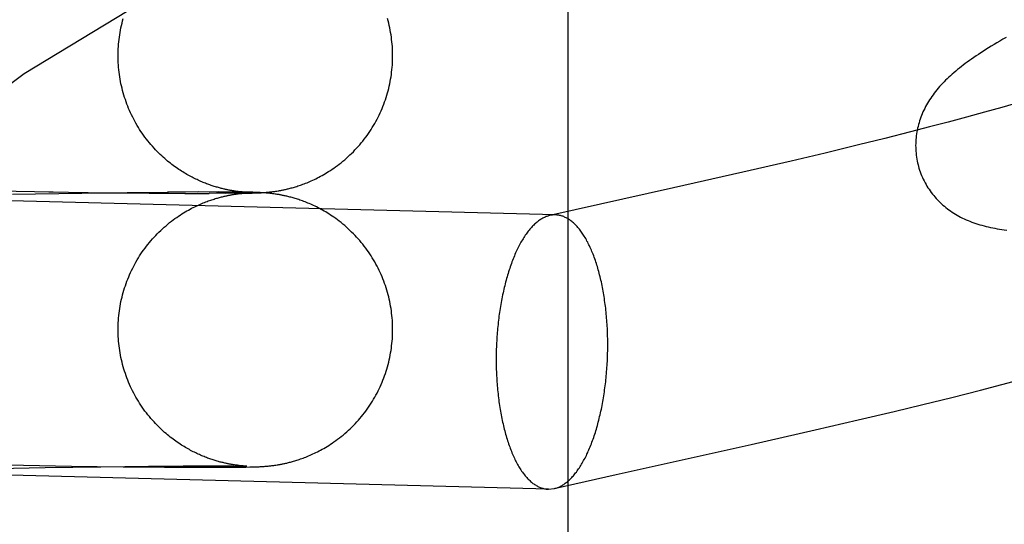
# Model space of a CAD drawing. Header units: inches. Extents: x 0 to 268, y 0 to 174.
# Tile 29 of 79: x 86.1928 to 86.3327, y 88.5617 to 88.6334. Entities that reach past the tile are written whole.
import ezdxf

# ---------------------------------------------------------------- set-up
doc = ezdxf.new("R2010")
doc.units = ezdxf.units.IN
doc.header["$LTSCALE"] = 14.749625
doc.header["$MEASUREMENT"] = 0
doc.linetypes.add('HIDDEN', pattern=[0.2, 0.1, -0.1])
doc.layers.add('DEFAULT_2', color=8, linetype='HIDDEN')

msp = doc.modelspace()

# ---------------------------------------------------------------- linework, layer by layer
at = {"layer": 'DEFAULT_2', "color": 8, "linetype": 'HIDDEN'}
for p, q in [((86.27076, 87.96113), (86.27076, 88.70418)), ((86.33235, 88.62098), (86.32987, 88.62028)), ((86.32733, 88.61958), (86.32474, 88.61888)), ((86.32987, 88.62028), (86.32733, 88.61958)), ((86.32209, 88.61819), (86.31939, 88.61749)), ((86.32474, 88.61888), (86.32209, 88.61819)), ((86.31939, 88.61749), (86.31573, 88.61656)), ((86.31199, 88.61563), (86.30724, 88.61448)), ((86.31573, 88.61656), (86.31199, 88.61563)), ((86.30724, 88.61448), (86.30241, 88.61334)), ((86.30241, 88.61334), (86.29556, 88.61176)), ((86.29556, 88.61176), (86.2857, 88.60952)), ((86.26895, 88.60568), (86.06153, 88.61106)), ((86.1879, 88.60914), (86.19758, 88.60897)), ((86.1918, 88.60864), (86.20164, 88.6088)), ((86.19695, 88.60896), (86.20537, 88.60885)), ((86.20087, 88.6088), (86.20889, 88.60889)), ((86.20479, 88.60885), (86.21147, 88.60879)), ((86.20811, 88.60889), (86.21397, 88.60893)), ((86.21122, 88.60878), (86.21638, 88.60876)), ((86.21818, 88.60895), (86.21384, 88.60894)), ((86.2163, 88.60875), (86.21975, 88.60875)), ((86.22102, 88.60895), (86.2181, 88.60894)), ((86.22212, 88.60875), (86.21974, 88.60876)), ((86.22286, 88.60894), (86.22081, 88.60894)), ((86.22363, 88.60877), (86.22193, 88.60876)), ((86.22414, 88.60893), (86.22263, 88.60893)), ((86.22302, 88.60857), (86.22318, 88.6086)), ((86.22318, 88.6086), (86.22333, 88.60862)), ((86.22337, 88.60907), (86.22323, 88.6091)), ((86.22484, 88.60878), (86.22328, 88.60877)), ((86.22333, 88.60862), (86.22347, 88.60864)), ((86.22351, 88.60905), (86.22337, 88.60907)), ((86.22347, 88.60864), (86.2236, 88.60866)), ((86.22364, 88.60904), (86.22351, 88.60905)), ((86.2236, 88.60866), (86.22373, 88.60868)), ((86.22498, 88.60892), (86.22363, 88.60892)), ((86.22377, 88.60902), (86.22364, 88.60904)), ((86.22373, 88.60868), (86.22385, 88.60869)), ((86.22389, 88.609), (86.22377, 88.60902)), ((86.22385, 88.60869), (86.22397, 88.60871)), ((86.22401, 88.60899), (86.22389, 88.609)), ((86.22397, 88.60871), (86.22408, 88.60872)), ((86.22412, 88.60898), (86.22401, 88.60899)), ((86.22455, 88.60879), (86.22408, 88.60878)), ((86.22408, 88.60872), (86.22419, 88.60873)), ((86.22422, 88.60897), (86.22412, 88.60898)), ((86.22419, 88.60873), (86.2243, 88.60874)), ((86.22432, 88.60896), (86.22422, 88.60897)), ((86.2243, 88.60874), (86.2244, 88.60875)), ((86.22442, 88.60895), (86.22432, 88.60896)), ((86.22432, 88.60892), (86.2247, 88.60891)), ((86.2244, 88.60875), (86.22449, 88.60876)), ((86.22451, 88.60894), (86.22442, 88.60895)), ((86.22449, 88.60876), (86.22458, 88.60877)), ((86.22459, 88.60893), (86.22451, 88.60894)), ((86.22484, 88.6088), (86.22455, 88.60879)), ((86.22458, 88.60877), (86.22466, 88.60877)), ((86.22467, 88.60893), (86.22459, 88.60893)), ((86.22466, 88.60877), (86.22473, 88.60878)), ((86.22474, 88.60892), (86.22467, 88.60893)), ((86.2247, 88.60891), (86.22491, 88.6089)), ((86.22473, 88.60878), (86.22483, 88.60879)), ((86.22483, 88.60891), (86.22474, 88.60892)), ((86.22491, 88.60891), (86.22483, 88.60891)), ((86.22483, 88.60879), (86.22489, 88.60879)), ((86.225, 88.6088), (86.22484, 88.6088)), ((86.22484, 88.60878), (86.22545, 88.60879)), ((86.22498, 88.6089), (86.22491, 88.60891)), ((86.22491, 88.6089), (86.22504, 88.6089)), ((86.22491, 88.60879), (86.22498, 88.6088)), ((86.22553, 88.60891), (86.22498, 88.60892)), ((86.22503, 88.6089), (86.22498, 88.6089)), ((86.22498, 88.6088), (86.22503, 88.6088)), ((86.22508, 88.6088), (86.225, 88.6088)), ((86.22508, 88.6089), (86.22503, 88.6089)), ((86.22504, 88.6089), (86.22508, 88.6089)), ((86.22511, 88.6088), (86.22508, 88.6088)), ((86.2251, 88.6089), (86.2251, 88.6089)), ((86.22511, 88.6089), (86.2251, 88.6089)), ((86.22545, 88.60879), (86.22587, 88.6088)), ((86.22593, 88.6089), (86.22553, 88.60891)), ((86.22587, 88.6088), (86.2262, 88.60881)), ((86.22624, 88.60889), (86.22593, 88.6089)), ((86.2262, 88.60881), (86.22643, 88.60882)), ((86.22649, 88.60888), (86.22624, 88.60889)), ((86.22643, 88.60882), (86.22663, 88.60883)), ((86.2267, 88.60887), (86.22649, 88.60888)), ((86.22663, 88.60883), (86.22682, 88.60883)), ((86.22686, 88.60887), (86.2267, 88.60887)), ((86.22682, 88.60883), (86.22697, 88.60884)), ((86.22701, 88.60886), (86.22686, 88.60887)), ((86.22697, 88.60884), (86.22714, 88.60885)), ((86.22718, 88.60885), (86.22701, 88.60886)), ((86.22714, 88.60885), (86.22726, 88.60886)), ((86.2273, 88.60884), (86.22718, 88.60885)), ((86.22726, 88.60886), (86.22739, 88.60886)), ((86.22744, 88.60883), (86.2273, 88.60884)), ((86.22739, 88.60886), (86.22753, 88.60887)), ((86.22758, 88.60882), (86.22744, 88.60883)), ((86.22753, 88.60887), (86.22768, 88.60888)), ((86.22769, 88.60882), (86.22758, 88.60882)), ((86.22768, 88.60888), (86.22778, 88.60889)), ((86.22779, 88.60881), (86.22769, 88.60882)), ((86.22778, 88.60889), (86.22789, 88.6089)), ((86.22791, 88.6088), (86.22779, 88.60881)), ((86.22789, 88.6089), (86.228, 88.60891)), ((86.22803, 88.60879), (86.22791, 88.6088)), ((86.228, 88.60891), (86.22812, 88.60892)), ((86.22815, 88.60878), (86.22803, 88.60879)), ((86.22812, 88.60892), (86.22825, 88.60893)), ((86.22828, 88.60876), (86.22815, 88.60878)), ((86.22825, 88.60893), (86.22838, 88.60895)), ((86.22841, 88.60875), (86.22828, 88.60876)), ((86.22838, 88.60895), (86.22851, 88.60896)), ((86.22854, 88.60873), (86.22841, 88.60875)), ((86.22851, 88.60896), (86.22864, 88.60898)), ((86.22867, 88.60872), (86.22854, 88.60873)), ((86.22864, 88.60898), (86.22878, 88.609)), ((86.22881, 88.6087), (86.22867, 88.60872)), ((86.22878, 88.609), (86.22892, 88.60902)), ((86.22895, 88.60868), (86.22881, 88.6087)), ((86.22892, 88.60902), (86.22907, 88.60904)), ((86.2291, 88.60866), (86.22895, 88.60868)), ((86.22907, 88.60904), (86.22922, 88.60906)), ((86.22925, 88.60864), (86.2291, 88.60866)), ((86.22922, 88.60906), (86.22938, 88.60908)), ((86.22938, 88.60908), (86.22955, 88.60911)), ((86.2857, 88.60952), (86.26814, 88.6056)), ((86.26895, 88.60568), (86.26814, 88.6056)), ((86.33234, 88.58157), (86.33536, 88.58237)), ((86.32523, 88.57975), (86.3293, 88.58078)), ((86.3293, 88.58078), (86.33234, 88.58157)), ((86.32115, 88.57874), (86.32523, 88.57975)), ((86.31194, 88.57654), (86.31705, 88.57775)), ((86.31705, 88.57775), (86.32115, 88.57874)), ((86.30582, 88.57512), (86.31194, 88.57654)), ((86.29675, 88.57306), (86.30582, 88.57512)), ((86.26794, 88.5667), (86.06052, 88.57207)), ((86.27755, 88.56877), (86.29675, 88.57306)), ((86.18653, 88.56958), (86.19643, 88.56978)), ((86.19112, 88.57014), (86.20021, 88.56998)), ((86.19643, 88.56978), (86.20436, 88.5699)), ((86.20021, 88.56998), (86.20754, 88.56988)), ((86.20436, 88.5699), (86.21113, 88.56997)), ((86.20754, 88.56988), (86.2134, 88.56983)), ((86.21113, 88.56997), (86.21603, 88.57001)), ((86.2134, 88.56983), (86.21783, 88.56982)), ((86.21603, 88.57001), (86.21952, 88.57001)), ((86.21783, 88.56982), (86.22082, 88.56982)), ((86.21952, 88.57001), (86.22182, 88.57001)), ((86.22082, 88.56982), (86.22281, 88.56983)), ((86.22182, 88.57001), (86.22321, 88.57)), ((86.22281, 88.56983), (86.22408, 88.56984)), ((86.22336, 88.57014), (86.22321, 88.57017)), ((86.22321, 88.57), (86.22404, 88.56999)), ((86.2235, 88.57012), (86.22336, 88.57014)), ((86.22363, 88.5701), (86.2235, 88.57012)), ((86.22376, 88.57009), (86.22363, 88.5701)), ((86.22388, 88.57007), (86.22376, 88.57009)), ((86.224, 88.57006), (86.22388, 88.57007)), ((86.22411, 88.57004), (86.224, 88.57006)), ((86.22404, 88.56999), (86.22453, 88.56998)), ((86.22408, 88.56984), (86.22494, 88.56985)), ((86.22422, 88.57003), (86.22411, 88.57004)), ((86.22432, 88.57002), (86.22422, 88.57003)), ((86.22441, 88.57001), (86.22432, 88.57002)), ((86.2245, 88.57001), (86.22441, 88.57001)), ((86.22458, 88.57), (86.2245, 88.57001)), ((86.22453, 88.56998), (86.22481, 88.56997)), ((86.22466, 88.56999), (86.22458, 88.57)), ((86.22477, 88.56998), (86.22466, 88.56999)), ((86.22486, 88.56998), (86.22477, 88.56998)), ((86.22481, 88.56997), (86.22497, 88.56997)), ((86.22493, 88.56997), (86.22486, 88.56998)), ((86.225, 88.56997), (86.22493, 88.56997)), ((86.22494, 88.56985), (86.22553, 88.56986)), ((86.22505, 88.56997), (86.225, 88.56997)), ((86.22509, 88.56996), (86.22505, 88.56997)), ((86.22511, 88.56996), (86.22511, 88.56996)), ((86.22553, 88.56986), (86.22593, 88.56987)), ((86.22593, 88.56987), (86.22622, 88.56988)), ((86.22622, 88.56988), (86.22645, 88.56988)), ((86.22645, 88.56988), (86.22664, 88.56989)), ((86.22664, 88.56989), (86.22683, 88.5699)), ((86.22683, 88.5699), (86.22699, 88.56991)), ((86.22699, 88.56991), (86.22715, 88.56992)), ((86.22715, 88.56992), (86.22728, 88.56992)), ((86.22728, 88.56992), (86.22741, 88.56993)), ((86.22741, 88.56993), (86.22755, 88.56994)), ((86.22755, 88.56994), (86.22769, 88.56995)), ((86.22769, 88.56995), (86.2278, 88.56996)), ((86.2278, 88.56996), (86.22791, 88.56997)), ((86.22791, 88.56997), (86.22802, 88.56998)), ((86.22802, 88.56998), (86.22814, 88.56999)), ((86.22814, 88.56999), (86.22826, 88.57)), ((86.22826, 88.57), (86.22839, 88.57002)), ((86.22839, 88.57002), (86.22853, 88.57003)), ((86.22853, 88.57003), (86.22866, 88.57005)), ((86.22866, 88.57005), (86.2288, 88.57007)), ((86.2288, 88.57007), (86.22894, 88.57008)), ((86.22894, 88.57008), (86.22909, 88.57011)), ((86.22909, 88.57011), (86.22924, 88.57013)), ((86.22924, 88.57013), (86.2294, 88.57015)), ((86.2294, 88.57015), (86.22957, 88.57018)), ((86.26876, 88.56678), (86.27755, 88.56877)), ((86.26794, 88.5667), (86.26876, 88.56678))]:
    msp.add_line(p, q, dxfattribs=at)
for points in [[(86.20681, 88.62832), (86.20681, 88.62863), (86.20682, 88.62896), (86.20683, 88.6293), (86.20685, 88.62963), (86.20688, 88.62997), (86.20691, 88.6303), (86.20695, 88.63064), (86.20699, 88.63097), (86.20704, 88.6313), (86.20709, 88.63163), (86.20716, 88.63196), (86.20722, 88.63229), (86.20729, 88.63262), (86.20737, 88.63295), (86.20745, 88.63327), (86.20754, 88.6336)], [(86.24581, 88.62832), (86.24581, 88.62863), (86.2458, 88.62896), (86.24579, 88.6293), (86.24577, 88.62964), (86.24574, 88.62997), (86.24571, 88.63031), (86.24567, 88.63064), (86.24563, 88.63097), (86.24558, 88.63131), (86.24552, 88.63164), (86.24546, 88.63197), (86.2454, 88.6323), (86.24533, 88.63263), (86.24525, 88.63296), (86.24517, 88.63328), (86.24508, 88.63361)], [(86.33296, 88.63092), (86.33251, 88.63066), (86.33207, 88.6304), (86.33165, 88.63015), (86.33124, 88.62991), (86.33085, 88.62967), (86.33046, 88.62943), (86.33009, 88.6292), (86.32973, 88.62897), (86.32937, 88.62874), (86.32903, 88.62851), (86.3287, 88.62829), (86.32837, 88.62807), (86.32806, 88.62785), (86.32775, 88.62763), (86.32745, 88.62741), (86.32716, 88.6272), (86.32688, 88.62698), (86.3266, 88.62677), (86.32633, 88.62656), (86.32606, 88.62634), (86.3258, 88.62613), (86.32555, 88.62591)], [(86.22323, 88.6091), (86.22307, 88.60912), (86.22299, 88.60914), (86.2229, 88.60915), (86.22281, 88.60917), (86.22272, 88.60918), (86.22263, 88.6092), (86.22253, 88.60922), (86.22242, 88.60924), (86.22232, 88.60926), (86.22221, 88.60929), (86.22209, 88.60931), (86.22198, 88.60934), (86.22186, 88.60937), (86.22173, 88.6094), (86.2216, 88.60943), (86.22147, 88.60946), (86.22134, 88.60949), (86.2212, 88.60953), (86.22106, 88.60957), (86.22092, 88.60961), (86.22078, 88.60965), (86.22063, 88.6097), (86.22048, 88.60974), (86.22033, 88.60979), (86.22017, 88.60984), (86.22002, 88.60989), (86.21986, 88.60995), (86.2197, 88.61), (86.21954, 88.61006), (86.21938, 88.61012), (86.21921, 88.61019), (86.21904, 88.61025), (86.21888, 88.61032), (86.21871, 88.61039), (86.21854, 88.61046), (86.21837, 88.61054), (86.21819, 88.61062), (86.21802, 88.6107), (86.21784, 88.61078), (86.21766, 88.61087), (86.21749, 88.61096), (86.21731, 88.61105), (86.21712, 88.61115), (86.21694, 88.61124), (86.21676, 88.61135), (86.21657, 88.61145), (86.21638, 88.61156), (86.2162, 88.61167), (86.21601, 88.61179), (86.21582, 88.61191), (86.21562, 88.61203), (86.21543, 88.61216), (86.21524, 88.61229), (86.21504, 88.61243), (86.21484, 88.61257), (86.21464, 88.61272), (86.21444, 88.61287), (86.21424, 88.61303), (86.21404, 88.61319), (86.21384, 88.61335), (86.21364, 88.61352), (86.21343, 88.6137), (86.21322, 88.61389), (86.21301, 88.61408), (86.2128, 88.61428), (86.21258, 88.61449), (86.21236, 88.61471), (86.21214, 88.61495), (86.21191, 88.61519), (86.21169, 88.61544), (86.21147, 88.61569), (86.21125, 88.61595), (86.21104, 88.61621), (86.21084, 88.61647), (86.21063, 88.61674), (86.21044, 88.61701), (86.21024, 88.61729), (86.21005, 88.61757), (86.20987, 88.61785), (86.20969, 88.61813), (86.20952, 88.61842), (86.20935, 88.61871), (86.20919, 88.619), (86.20903, 88.6193), (86.20888, 88.6196), (86.20873, 88.6199), (86.20858, 88.62021), (86.20845, 88.62051), (86.20831, 88.62082), (86.20819, 88.62113), (86.20807, 88.62144), (86.20795, 88.62176), (86.20784, 88.62208), (86.20773, 88.6224), (86.20763, 88.62272), (86.20754, 88.62304), (86.20745, 88.62336), (86.20737, 88.62369), (86.20729, 88.62402), (86.20722, 88.62434), (86.20716, 88.62467), (86.20709, 88.625), (86.20704, 88.62533), (86.20699, 88.62567), (86.20695, 88.626), (86.20691, 88.62633), (86.20688, 88.62667), (86.20685, 88.627), (86.20683, 88.62734), (86.20682, 88.62767), (86.20681, 88.62801), (86.20681, 88.62832)], [(86.22955, 88.60911), (86.22964, 88.60913), (86.22973, 88.60914), (86.22983, 88.60916), (86.22993, 88.60918), (86.23003, 88.6092), (86.23014, 88.60922), (86.23025, 88.60924), (86.23036, 88.60927), (86.23048, 88.60929), (86.2306, 88.60932), (86.23073, 88.60935), (86.23086, 88.60938), (86.23099, 88.60941), (86.23113, 88.60945), (86.23127, 88.60948), (86.23141, 88.60952), (86.23156, 88.60956), (86.23171, 88.6096), (86.23187, 88.60965), (86.23202, 88.6097), (86.23219, 88.60975), (86.23235, 88.6098), (86.23252, 88.60986), (86.2327, 88.60992), (86.23288, 88.60998), (86.23307, 88.61005), (86.23326, 88.61012), (86.23345, 88.6102), (86.23365, 88.61027), (86.23385, 88.61036), (86.23405, 88.61044), (86.23426, 88.61054), (86.23447, 88.61063), (86.23469, 88.61073), (86.2349, 88.61084), (86.23512, 88.61094), (86.23534, 88.61106), (86.23557, 88.61118), (86.23579, 88.6113), (86.23602, 88.61143), (86.23625, 88.61156), (86.23648, 88.6117), (86.23672, 88.61185), (86.23696, 88.61201), (86.23721, 88.61217), (86.23746, 88.61234), (86.23771, 88.61252), (86.23797, 88.61271), (86.23823, 88.6129), (86.23849, 88.61311), (86.23874, 88.61332), (86.239, 88.61353), (86.23925, 88.61375), (86.2395, 88.61398), (86.23975, 88.61421), (86.23999, 88.61444), (86.24023, 88.61468), (86.24046, 88.61492), (86.24069, 88.61517), (86.24092, 88.61542), (86.24114, 88.61567), (86.24136, 88.61593), (86.24157, 88.61619), (86.24177, 88.61645), (86.24198, 88.61672), (86.24218, 88.61699), (86.24237, 88.61727), (86.24256, 88.61755), (86.24274, 88.61783), (86.24292, 88.61812), (86.24309, 88.6184), (86.24326, 88.61869), (86.24343, 88.61899), (86.24359, 88.61928), (86.24374, 88.61958), (86.24389, 88.61989), (86.24403, 88.62019), (86.24417, 88.6205), (86.2443, 88.62081), (86.24443, 88.62112), (86.24455, 88.62143), (86.24467, 88.62175), (86.24478, 88.62207), (86.24488, 88.62239), (86.24498, 88.62271), (86.24508, 88.62303), (86.24517, 88.62335), (86.24525, 88.62368), (86.24533, 88.62401), (86.2454, 88.62434), (86.24546, 88.62467), (86.24552, 88.625), (86.24558, 88.62533), (86.24563, 88.62566), (86.24567, 88.626), (86.24571, 88.62633), (86.24574, 88.62667), (86.24577, 88.627), (86.24579, 88.62734), (86.2458, 88.62767), (86.24581, 88.62801), (86.24581, 88.62832)], [(86.32555, 88.62591), (86.3253, 88.6257), (86.32506, 88.62548), (86.32482, 88.62527), (86.32459, 88.62505), (86.32437, 88.62483), (86.32415, 88.62461), (86.32393, 88.62438), (86.32372, 88.62416), (86.32352, 88.62393), (86.32332, 88.6237), (86.32313, 88.62347), (86.32294, 88.62324), (86.32276, 88.62301), (86.32259, 88.62278), (86.32242, 88.62254), (86.32225, 88.6223), (86.3221, 88.62206), (86.32194, 88.62182), (86.3218, 88.62157), (86.32165, 88.62133), (86.32152, 88.62108), (86.32139, 88.62083), (86.32127, 88.62058), (86.32115, 88.62033), (86.32104, 88.62008), (86.32094, 88.61982), (86.32084, 88.61957), (86.32075, 88.61932), (86.32067, 88.61906), (86.32059, 88.6188), (86.32051, 88.61854), (86.32045, 88.61828), (86.32039, 88.61802), (86.32033, 88.61775), (86.32028, 88.61748), (86.32024, 88.61721), (86.3202, 88.61694), (86.32017, 88.61667), (86.32014, 88.61639), (86.32013, 88.61612), (86.32012, 88.61584), (86.32011, 88.61556), (86.32012, 88.61529), (86.32013, 88.61501), (86.32014, 88.61473), (86.32017, 88.61445), (86.3202, 88.61417), (86.32024, 88.6139), (86.32028, 88.61362), (86.32033, 88.61334), (86.32039, 88.61307), (86.32046, 88.6128), (86.32052, 88.61256)], [(86.33476, 88.62167), (86.33316, 88.62121), (86.33235, 88.62098)], [(86.32052, 88.61256), (86.32058, 88.61234), (86.32067, 88.61207), (86.32076, 88.6118), (86.32086, 88.61154), (86.32096, 88.61128), (86.32107, 88.61103), (86.32119, 88.61077), (86.32131, 88.61052), (86.32144, 88.61027), (86.32158, 88.61003), (86.32172, 88.60979), (86.32186, 88.60956), (86.32201, 88.60933), (86.32217, 88.6091), (86.32233, 88.60888), (86.3225, 88.60866), (86.32267, 88.60844), (86.32285, 88.60824), (86.32303, 88.60803), (86.32321, 88.60783), (86.3234, 88.60764), (86.3236, 88.60745), (86.32379, 88.60726), (86.32399, 88.60708), (86.3242, 88.60691), (86.32441, 88.60674), (86.32462, 88.60657), (86.32484, 88.60641), (86.32506, 88.60625), (86.32529, 88.6061), (86.32552, 88.60594), (86.32576, 88.6058), (86.326, 88.60565), (86.32625, 88.60551), (86.3265, 88.60538), (86.32676, 88.60525), (86.32702, 88.60513), (86.32728, 88.60501), (86.32755, 88.60489), (86.32782, 88.60478), (86.32809, 88.60467), (86.32837, 88.60457), (86.32866, 88.60448), (86.32894, 88.60438), (86.32923, 88.60429), (86.32953, 88.60421), (86.32983, 88.60413), (86.33013, 88.60405), (86.33043, 88.60398), (86.33074, 88.60391), (86.33106, 88.60385), (86.33137, 88.60379), (86.3317, 88.60373), (86.33202, 88.60368), (86.33236, 88.60363), (86.33269, 88.60358), (86.33304, 88.60354)], [(86.20681, 88.58938), (86.20681, 88.58969), (86.20682, 88.59003), (86.20683, 88.59036), (86.20685, 88.5907), (86.20688, 88.59103), (86.20691, 88.59137), (86.20695, 88.5917), (86.20699, 88.59203), (86.20704, 88.59237), (86.20709, 88.5927), (86.20716, 88.59303), (86.20722, 88.59336), (86.20729, 88.59369), (86.20737, 88.59401), (86.20745, 88.59434), (86.20754, 88.59466), (86.20764, 88.59499), (86.20773, 88.59531), (86.20784, 88.59563), (86.20795, 88.59594), (86.20807, 88.59626), (86.20819, 88.59657), (86.20832, 88.59688), (86.20845, 88.59719), (86.20859, 88.5975), (86.20873, 88.5978), (86.20888, 88.59811), (86.20903, 88.5984), (86.20919, 88.5987), (86.20935, 88.59899), (86.20952, 88.59929), (86.2097, 88.59957), (86.20987, 88.59986), (86.21006, 88.60014), (86.21025, 88.60042), (86.21044, 88.60069), (86.21064, 88.60097), (86.21084, 88.60123), (86.21105, 88.6015), (86.21126, 88.60176), (86.21147, 88.60202), (86.2117, 88.60227), (86.21192, 88.60252), (86.21215, 88.60276), (86.21238, 88.60301), (86.21262, 88.60325), (86.21287, 88.60348), (86.21311, 88.60372), (86.21337, 88.60394), (86.21362, 88.60416), (86.21388, 88.60438), (86.21413, 88.60459), (86.21439, 88.60479), (86.21464, 88.60498), (86.21489, 88.60516), (86.21514, 88.60534), (86.21539, 88.60551), (86.21563, 88.60567), (86.21587, 88.60583), (86.21611, 88.60598), (86.21635, 88.60612), (86.21658, 88.60625), (86.21681, 88.60638), (86.21704, 88.60651), (86.21726, 88.60663), (86.21748, 88.60674), (86.2177, 88.60685), (86.21791, 88.60695), (86.21812, 88.60705), (86.21832, 88.60714), (86.21851, 88.60723), (86.21871, 88.60731), (86.2189, 88.60739), (86.21908, 88.60746), (86.21927, 88.60754), (86.21945, 88.6076), (86.21962, 88.60767), (86.2198, 88.60773), (86.21997, 88.60779), (86.22013, 88.60785), (86.2203, 88.6079), (86.22046, 88.60795), (86.22062, 88.608), (86.22078, 88.60805), (86.22093, 88.60809), (86.22108, 88.60814), (86.22123, 88.60818), (86.22137, 88.60821), (86.22151, 88.60825), (86.22164, 88.60828), (86.22177, 88.60832), (86.2219, 88.60835), (86.22202, 88.60837), (86.22214, 88.6084), (86.22225, 88.60842), (86.22236, 88.60845), (86.22246, 88.60847), (86.22256, 88.60849), (86.22266, 88.60851), (86.22275, 88.60852), (86.22284, 88.60854), (86.22293, 88.60856), (86.22302, 88.60857)], [(86.22503, 88.6088), (86.22508, 88.6088), (86.22509, 88.6088)], [(86.24581, 88.58938), (86.24581, 88.58969), (86.2458, 88.59003), (86.24579, 88.59037), (86.24577, 88.5907), (86.24574, 88.59104), (86.24571, 88.59137), (86.24567, 88.59171), (86.24563, 88.59204), (86.24558, 88.59237), (86.24552, 88.5927), (86.24546, 88.59304), (86.2454, 88.59337), (86.24533, 88.59369), (86.24525, 88.59402), (86.24517, 88.59435), (86.24508, 88.59467), (86.24498, 88.59499), (86.24488, 88.59532), (86.24478, 88.59564), (86.24467, 88.59595), (86.24455, 88.59627), (86.24443, 88.59658), (86.2443, 88.59689), (86.24417, 88.5972), (86.24403, 88.59751), (86.24389, 88.59781), (86.24374, 88.59812), (86.24359, 88.59842), (86.24343, 88.59871), (86.24326, 88.59901), (86.2431, 88.5993), (86.24292, 88.59958), (86.24274, 88.59987), (86.24256, 88.60015), (86.24237, 88.60043), (86.24218, 88.6007), (86.24198, 88.60098), (86.24178, 88.60124), (86.24157, 88.60151), (86.24136, 88.60177), (86.24114, 88.60203), (86.24092, 88.60228), (86.2407, 88.60253), (86.24047, 88.60278), (86.24023, 88.60302), (86.23999, 88.60326), (86.23975, 88.60349), (86.2395, 88.60372), (86.23925, 88.60395), (86.239, 88.60417), (86.23874, 88.60439), (86.23849, 88.60459), (86.23823, 88.60479), (86.23798, 88.60499), (86.23773, 88.60517), (86.23748, 88.60535), (86.23724, 88.60551), (86.237, 88.60567), (86.23676, 88.60583), (86.23653, 88.60597), (86.2363, 88.60611), (86.23608, 88.60624), (86.23586, 88.60636), (86.23564, 88.60648), (86.23542, 88.6066), (86.23521, 88.60671), (86.235, 88.60682), (86.23479, 88.60692), (86.23458, 88.60702), (86.23437, 88.60712), (86.23417, 88.60721), (86.23397, 88.60729), (86.23377, 88.60738), (86.23358, 88.60746), (86.23339, 88.60753), (86.2332, 88.6076), (86.23301, 88.60767), (86.23283, 88.60774), (86.23265, 88.6078), (86.23248, 88.60786), (86.23231, 88.60791), (86.23215, 88.60797), (86.23198, 88.60802), (86.23182, 88.60806), (86.23167, 88.60811), (86.23152, 88.60815), (86.23137, 88.60819), (86.23122, 88.60823), (86.23108, 88.60827), (86.23094, 88.6083), (86.2308, 88.60834), (86.23067, 88.60837), (86.23054, 88.60839), (86.23042, 88.60842), (86.2303, 88.60845), (86.23018, 88.60847), (86.23007, 88.60849), (86.22997, 88.60851), (86.22987, 88.60853), (86.22977, 88.60855), (86.22968, 88.60857), (86.22959, 88.60858), (86.2295, 88.6086), (86.22941, 88.60861), (86.22925, 88.60864)], [(86.26814, 88.6056), (86.26809, 88.60559), (86.26797, 88.60556), (86.26785, 88.60552), (86.26773, 88.60548), (86.26761, 88.60544), (86.26749, 88.60539), (86.26737, 88.60534), (86.26725, 88.60528), (86.26713, 88.60522), (86.26702, 88.60515), (86.2669, 88.60508), (86.26678, 88.60501), (86.26666, 88.60493), (86.26655, 88.60484), (86.26643, 88.60476), (86.26632, 88.60466), (86.2662, 88.60457), (86.26609, 88.60447), (86.26597, 88.60436), (86.26586, 88.60425), (86.26575, 88.60414), (86.26564, 88.60403), (86.26552, 88.6039), (86.26541, 88.60378), (86.2653, 88.60365), (86.26519, 88.60352), (86.26508, 88.60338), (86.26498, 88.60324), (86.26487, 88.60309), (86.26476, 88.60295), (86.26466, 88.60279), (86.26455, 88.60264), (86.26445, 88.60248), (86.26435, 88.60231), (86.26424, 88.60215), (86.26414, 88.60198), (86.26404, 88.6018), (86.26394, 88.60162), (86.26385, 88.60144), (86.26375, 88.60126), (86.26365, 88.60107), (86.26356, 88.60087), (86.26347, 88.60068), (86.26337, 88.60048), (86.26328, 88.60028), (86.26319, 88.60007), (86.2631, 88.59987), (86.26301, 88.59965), (86.26293, 88.59944), (86.26284, 88.59922), (86.26276, 88.599), (86.26268, 88.59878), (86.26259, 88.59855), (86.26251, 88.59832), (86.26244, 88.59809), (86.26236, 88.59786), (86.26228, 88.59762), (86.26221, 88.59738), (86.26214, 88.59714), (86.26206, 88.59689), (86.26199, 88.59665), (86.26192, 88.5964), (86.26186, 88.59614), (86.26179, 88.59589), (86.26173, 88.59563), (86.26166, 88.59537), (86.2616, 88.59511), (86.26154, 88.59485), (86.26149, 88.59459), (86.26143, 88.59432), (86.26138, 88.59405), (86.26132, 88.59378), (86.26127, 88.59351), (86.26122, 88.59323), (86.26117, 88.59296), (86.26113, 88.59268), (86.26108, 88.5924), (86.26104, 88.59212), (86.261, 88.59184), (86.26096, 88.59156), (86.26092, 88.59128), (86.26088, 88.59099), (86.26085, 88.59071), (86.26081, 88.59042), (86.26078, 88.59013), (86.26075, 88.58984), (86.26072, 88.58955), (86.2607, 88.58926), (86.26067, 88.58897), (86.26065, 88.58868), (86.26063, 88.58839), (86.26061, 88.58809), (86.2606, 88.5878), (86.26058, 88.58751), (86.26057, 88.58721), (86.26055, 88.58692), (86.26054, 88.58662), (86.26054, 88.58633), (86.26053, 88.58604), (86.26053, 88.58574), (86.26052, 88.58545), (86.26052, 88.58515)], [(86.27637, 88.58723), (86.27637, 88.58752), (86.27636, 88.58782), (86.27636, 88.58811), (86.27635, 88.5884), (86.27634, 88.58869), (86.27633, 88.58899), (86.27632, 88.58928), (86.27631, 88.58957), (86.27629, 88.58986), (86.27628, 88.59015), (86.27626, 88.59043), (86.27624, 88.59072), (86.27621, 88.59101), (86.27619, 88.59129), (86.27616, 88.59158), (86.27614, 88.59186), (86.27611, 88.59214), (86.27608, 88.59242), (86.27604, 88.5927), (86.27601, 88.59297), (86.27597, 88.59325), (86.27593, 88.59352), (86.27589, 88.59379), (86.27585, 88.59407), (86.27581, 88.59433), (86.27576, 88.5946), (86.27572, 88.59487), (86.27567, 88.59513), (86.27562, 88.59539), (86.27557, 88.59565), (86.27551, 88.5959), (86.27546, 88.59616), (86.2754, 88.59641), (86.27534, 88.59666), (86.27529, 88.59691), (86.27522, 88.59715), (86.27516, 88.59739), (86.2751, 88.59763), (86.27503, 88.59787), (86.27496, 88.5981), (86.2749, 88.59834), (86.27483, 88.59856), (86.27475, 88.59879), (86.27468, 88.59901), (86.27461, 88.59923), (86.27453, 88.59945), (86.27445, 88.59967), (86.27437, 88.59988), (86.27429, 88.60009), (86.27421, 88.60029), (86.27413, 88.60049), (86.27405, 88.60069), (86.27396, 88.60089), (86.27387, 88.60108), (86.27379, 88.60127), (86.2737, 88.60145), (86.27361, 88.60163), (86.27352, 88.60181), (86.27342, 88.60198), (86.27333, 88.60216), (86.27324, 88.60232), (86.27314, 88.60249), (86.27304, 88.60265), (86.27294, 88.6028), (86.27285, 88.60295), (86.27275, 88.6031), (86.27264, 88.60325), (86.27254, 88.60339), (86.27244, 88.60352), (86.27234, 88.60366), (86.27223, 88.60379), (86.27213, 88.60391), (86.27202, 88.60403), (86.27191, 88.60415), (86.2718, 88.60426), (86.2717, 88.60437), (86.27159, 88.60447), (86.27148, 88.60457), (86.27137, 88.60467), (86.27125, 88.60476), (86.27114, 88.60485), (86.27103, 88.60493), (86.27092, 88.60501), (86.2708, 88.60509), (86.27069, 88.60516), (86.27057, 88.60522), (86.27046, 88.60528), (86.27034, 88.60534), (86.27022, 88.60539), (86.27011, 88.60544), (86.26999, 88.60549), (86.26987, 88.60553), (86.26975, 88.60556), (86.26964, 88.60559), (86.26952, 88.60562), (86.2694, 88.60564), (86.26928, 88.60566), (86.26916, 88.60567), (86.26904, 88.60568), (86.26895, 88.60568)], [(86.22321, 88.57017), (86.22306, 88.57019), (86.22297, 88.57021), (86.22289, 88.57022), (86.2228, 88.57024), (86.22271, 88.57025), (86.22261, 88.57027), (86.22251, 88.57029), (86.22241, 88.57031), (86.2223, 88.57033), (86.22219, 88.57036), (86.22208, 88.57038), (86.22196, 88.57041), (86.22184, 88.57044), (86.22172, 88.57047), (86.22159, 88.5705), (86.22146, 88.57053), (86.22132, 88.57056), (86.22119, 88.5706), (86.22105, 88.57064), (86.2209, 88.57068), (86.22076, 88.57072), (86.22061, 88.57077), (86.22046, 88.57081), (86.22031, 88.57086), (86.22016, 88.57091), (86.22, 88.57096), (86.21984, 88.57102), (86.21968, 88.57108), (86.21952, 88.57113), (86.21936, 88.5712), (86.21919, 88.57126), (86.21903, 88.57133), (86.21886, 88.57139), (86.21869, 88.57146), (86.21852, 88.57154), (86.21835, 88.57161), (86.21818, 88.57169), (86.218, 88.57177), (86.21783, 88.57186), (86.21765, 88.57194), (86.21747, 88.57203), (86.21729, 88.57212), (86.21711, 88.57222), (86.21693, 88.57232), (86.21674, 88.57242), (86.21656, 88.57253), (86.21637, 88.57263), (86.21618, 88.57275), (86.21599, 88.57286), (86.2158, 88.57298), (86.21561, 88.57311), (86.21542, 88.57324), (86.21522, 88.57337), (86.21503, 88.57351), (86.21483, 88.57365), (86.21463, 88.57379), (86.21444, 88.57394), (86.21423, 88.5741), (86.21403, 88.57426), (86.21383, 88.57443), (86.21363, 88.5746), (86.21342, 88.57477), (86.21322, 88.57496), (86.21301, 88.57515), (86.2128, 88.57535), (86.21258, 88.57556), (86.21236, 88.57578), (86.21213, 88.57602), (86.21191, 88.57626), (86.21169, 88.57651), (86.21147, 88.57676), (86.21125, 88.57702), (86.21104, 88.57728), (86.21083, 88.57754), (86.21063, 88.57781), (86.21043, 88.57808), (86.21024, 88.57836), (86.21005, 88.57864), (86.20987, 88.57892), (86.20969, 88.5792), (86.20952, 88.57949), (86.20935, 88.57978), (86.20919, 88.58007), (86.20903, 88.58037), (86.20887, 88.58067), (86.20873, 88.58097), (86.20858, 88.58127), (86.20845, 88.58158), (86.20831, 88.58189), (86.20819, 88.5822), (86.20807, 88.58251), (86.20795, 88.58283), (86.20784, 88.58315), (86.20773, 88.58346), (86.20763, 88.58378), (86.20754, 88.58411), (86.20745, 88.58443), (86.20737, 88.58476), (86.20729, 88.58508), (86.20722, 88.58541), (86.20715, 88.58574), (86.20709, 88.58607), (86.20704, 88.5864), (86.20699, 88.58673), (86.20695, 88.58707), (86.20691, 88.5874), (86.20688, 88.58773), (86.20685, 88.58807), (86.20683, 88.5884), (86.20682, 88.58874), (86.20681, 88.58907), (86.20681, 88.58938)], [(86.22957, 88.57018), (86.22966, 88.5702), (86.22975, 88.57021), (86.22985, 88.57023), (86.22995, 88.57025), (86.23005, 88.57027), (86.23016, 88.57029), (86.23027, 88.57031), (86.23039, 88.57034), (86.23051, 88.57037), (86.23063, 88.57039), (86.23076, 88.57042), (86.23089, 88.57045), (86.23102, 88.57049), (86.23116, 88.57052), (86.2313, 88.57056), (86.23145, 88.5706), (86.23159, 88.57064), (86.23174, 88.57068), (86.2319, 88.57073), (86.23206, 88.57077), (86.23222, 88.57082), (86.23238, 88.57088), (86.23255, 88.57093), (86.23273, 88.57099), (86.23291, 88.57106), (86.23309, 88.57112), (86.23328, 88.5712), (86.23347, 88.57127), (86.23367, 88.57135), (86.23387, 88.57143), (86.23408, 88.57152), (86.23428, 88.57161), (86.23449, 88.57171), (86.23471, 88.57181), (86.23492, 88.57191), (86.23514, 88.57202), (86.23536, 88.57213), (86.23558, 88.57225), (86.23581, 88.57238), (86.23604, 88.5725), (86.23627, 88.57264), (86.2365, 88.57278), (86.23674, 88.57293), (86.23698, 88.57308), (86.23723, 88.57325), (86.23748, 88.57342), (86.23774, 88.5736), (86.23799, 88.57379), (86.23825, 88.57399), (86.23851, 88.57419), (86.23877, 88.5744), (86.23903, 88.57462), (86.23928, 88.57484), (86.23953, 88.57507), (86.23977, 88.5753), (86.24001, 88.57553), (86.24025, 88.57577), (86.24048, 88.57601), (86.24071, 88.57625), (86.24094, 88.5765), (86.24116, 88.57676), (86.24137, 88.57701), (86.24158, 88.57728), (86.24179, 88.57754), (86.24199, 88.57781), (86.24219, 88.57808), (86.24238, 88.57836), (86.24257, 88.57863), (86.24275, 88.57892), (86.24293, 88.5792), (86.2431, 88.57949), (86.24327, 88.57978), (86.24344, 88.58007), (86.24359, 88.58037), (86.24375, 88.58067), (86.2439, 88.58097), (86.24404, 88.58127), (86.24418, 88.58158), (86.24431, 88.58189), (86.24443, 88.5822), (86.24456, 88.58251), (86.24467, 88.58283), (86.24478, 88.58314), (86.24489, 88.58346), (86.24499, 88.58378), (86.24508, 88.58411), (86.24517, 88.58443), (86.24525, 88.58476), (86.24533, 88.58508), (86.2454, 88.58541), (86.24547, 88.58574), (86.24553, 88.58607), (86.24558, 88.5864), (86.24563, 88.58673), (86.24567, 88.58707), (86.24571, 88.5874), (86.24574, 88.58774), (86.24577, 88.58807), (86.24579, 88.58841), (86.2458, 88.58874), (86.24581, 88.58908), (86.24581, 88.58938)], [(86.26876, 88.56678), (86.2688, 88.56679), (86.26892, 88.56682), (86.26904, 88.56686), (86.26916, 88.5669), (86.26928, 88.56694), (86.2694, 88.56699), (86.26952, 88.56704), (86.26964, 88.5671), (86.26975, 88.56716), (86.26987, 88.56723), (86.26999, 88.5673), (86.27011, 88.56738), (86.27022, 88.56746), (86.27034, 88.56754), (86.27046, 88.56763), (86.27057, 88.56772), (86.27069, 88.56781), (86.2708, 88.56791), (86.27092, 88.56802), (86.27103, 88.56813), (86.27114, 88.56824), (86.27125, 88.56836), (86.27137, 88.56848), (86.27148, 88.5686), (86.27159, 88.56873), (86.2717, 88.56887), (86.2718, 88.569), (86.27191, 88.56914), (86.27202, 88.56929), (86.27213, 88.56944), (86.27223, 88.56959), (86.27234, 88.56975), (86.27244, 88.56991), (86.27254, 88.57007), (86.27264, 88.57024), (86.27275, 88.57041), (86.27285, 88.57058), (86.27294, 88.57076), (86.27304, 88.57094), (86.27314, 88.57113), (86.27324, 88.57132), (86.27333, 88.57151), (86.27342, 88.5717), (86.27352, 88.5719), (86.27361, 88.5721), (86.2737, 88.57231), (86.27379, 88.57252), (86.27387, 88.57273), (86.27396, 88.57294), (86.27405, 88.57316), (86.27413, 88.57338), (86.27421, 88.5736), (86.27429, 88.57383), (86.27437, 88.57406), (86.27445, 88.57429), (86.27453, 88.57453), (86.27461, 88.57476), (86.27468, 88.575), (86.27475, 88.57525), (86.27483, 88.57549), (86.2749, 88.57574), (86.27496, 88.57599), (86.27503, 88.57624), (86.2751, 88.57649), (86.27516, 88.57675), (86.27522, 88.57701), (86.27529, 88.57727), (86.27534, 88.57753), (86.2754, 88.5778), (86.27546, 88.57806), (86.27551, 88.57833), (86.27557, 88.5786), (86.27562, 88.57887), (86.27567, 88.57915), (86.27572, 88.57942), (86.27576, 88.5797), (86.27581, 88.57998), (86.27585, 88.58026), (86.27589, 88.58054), (86.27593, 88.58082), (86.27597, 88.58111), (86.27601, 88.58139), (86.27604, 88.58168), (86.27608, 88.58196), (86.27611, 88.58225), (86.27614, 88.58254), (86.27616, 88.58283), (86.27619, 88.58312), (86.27621, 88.58341), (86.27624, 88.5837), (86.27626, 88.584), (86.27628, 88.58429), (86.27629, 88.58458), (86.27631, 88.58488), (86.27632, 88.58517), (86.27633, 88.58546), (86.27634, 88.58576), (86.27635, 88.58605), (86.27636, 88.58635), (86.27636, 88.58664), (86.27637, 88.58694), (86.27637, 88.58723)], [(86.26052, 88.58515), (86.26052, 88.58486), (86.26053, 88.58457), (86.26053, 88.58427), (86.26054, 88.58398), (86.26054, 88.58369), (86.26055, 88.5834), (86.26057, 88.5831), (86.26058, 88.58281), (86.2606, 88.58253), (86.26061, 88.58224), (86.26063, 88.58195), (86.26065, 88.58166), (86.26067, 88.58138), (86.2607, 88.58109), (86.26072, 88.58081), (86.26075, 88.58052), (86.26078, 88.58024), (86.26081, 88.57996), (86.26085, 88.57969), (86.26088, 88.57941), (86.26092, 88.57913), (86.26096, 88.57886), (86.261, 88.57859), (86.26104, 88.57832), (86.26108, 88.57805), (86.26113, 88.57778), (86.26117, 88.57752), (86.26122, 88.57725), (86.26127, 88.57699), (86.26132, 88.57674), (86.26138, 88.57648), (86.26143, 88.57622), (86.26149, 88.57597), (86.26154, 88.57572), (86.2616, 88.57548), (86.26166, 88.57523), (86.26173, 88.57499), (86.26179, 88.57475), (86.26186, 88.57451), (86.26192, 88.57428), (86.26199, 88.57405), (86.26206, 88.57382), (86.26214, 88.57359), (86.26221, 88.57337), (86.26228, 88.57315), (86.26236, 88.57293), (86.26244, 88.57272), (86.26251, 88.57251), (86.26259, 88.5723), (86.26268, 88.57209), (86.26276, 88.57189), (86.26284, 88.57169), (86.26293, 88.5715), (86.26301, 88.57131), (86.2631, 88.57112), (86.26319, 88.57093), (86.26328, 88.57075), (86.26337, 88.57057), (86.26347, 88.5704), (86.26356, 88.57023), (86.26365, 88.57006), (86.26375, 88.5699), (86.26385, 88.56974), (86.26394, 88.56958), (86.26404, 88.56943), (86.26414, 88.56928), (86.26424, 88.56914), (86.26435, 88.56899), (86.26445, 88.56886), (86.26455, 88.56873), (86.26466, 88.5686), (86.26476, 88.56847), (86.26487, 88.56835), (86.26498, 88.56823), (86.26508, 88.56812), (86.26519, 88.56801), (86.2653, 88.56791), (86.26541, 88.56781), (86.26552, 88.56771), (86.26564, 88.56762), (86.26575, 88.56753), (86.26586, 88.56745), (86.26597, 88.56737), (86.26609, 88.5673), (86.2662, 88.56723), (86.26632, 88.56716), (86.26643, 88.5671), (86.26655, 88.56704), (86.26666, 88.56699), (86.26678, 88.56694), (86.2669, 88.5669), (86.26702, 88.56686), (86.26713, 88.56682), (86.26725, 88.56679), (86.26737, 88.56676), (86.26749, 88.56674), (86.26761, 88.56672), (86.26773, 88.56671), (86.26785, 88.5667), (86.26794, 88.5667)], [(86.22499, 88.56997), (86.22507, 88.56997), (86.22508, 88.56996)]]:
    msp.add_lwpolyline(points, dxfattribs=at)
msp.add_arc((86.33326, 88.41846), 0.25, 90, 270, dxfattribs=at)

doc.saveas('drawing.dxf')
